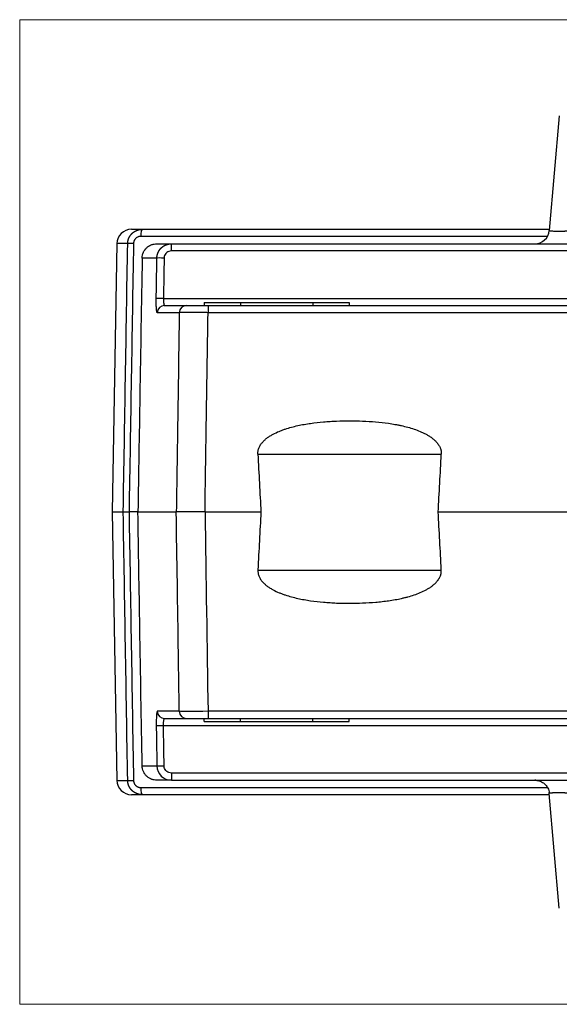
# Model space of a CAD drawing. Header units: millimetres. Extents: x 32 to 397, y 27 to 270.
# Tile 15 of 26: x 119 to 156, y 202 to 270. Entities that reach past the tile are written whole.
import ezdxf

# ---------------------------------------------------------------- set-up
doc = ezdxf.new("R2010")
doc.units = ezdxf.units.MM
doc.layers.add('1', color=7, linetype='Continuous', true_color=0xffffff)

msp = doc.modelspace()

# ---------------------------------------------------------------- linework, layer by layer
at = {"layer": '1', "color": 8, "linetype": 'Continuous', "lineweight": 18}
for p, q in [((118.83, 201.984), (118.83, 269.902)), ((204.92, 269.902), (118.83, 269.902)), ((118.83, 201.984), (204.92, 201.984))]:
    msp.add_line(p, q, dxfattribs=at)
at = {"layer": '1', "color": 18, "linetype": 'Continuous', "lineweight": 25}
for p, q in [((156.056, 263.26), (155.365, 255.356)), ((126.535, 255.443), (127.286, 255.443)), ((127.286, 255.443), (155.371, 255.443)), ((155.239, 254.952), (127.189, 254.952)), ((125.535, 254.46), (125.211, 235.943)), ((126.28, 254.46), (125.535, 254.46)), ((128.289, 254.443), (129.294, 254.443)), ((129.294, 254.443), (194.456, 254.443)), ((129.294, 253.952), (129.294, 254.443)), ((128.295, 253.46), (127.278, 253.46)), ((194.456, 253.952), (129.294, 253.952)), ((128.748, 250.674), (195.002, 250.674)), ((128.823, 250.183), (130.338, 250.183)), ((131.554, 250.383), (134.054, 250.383)), ((131.554, 250.383), (131.554, 250.183)), ((131.825, 250.183), (161.875, 250.183)), ((134.054, 250.383), (139.054, 250.383)), ((134.054, 250.383), (134.054, 250.183)), ((139.054, 250.383), (141.554, 250.383)), ((139.054, 250.383), (139.054, 250.183)), ((141.554, 250.383), (141.555, 250.383)), ((141.554, 250.383), (141.554, 250.183)), ((141.555, 250.383), (141.555, 250.183)), ((129.842, 249.692), (128.325, 249.692)), ((161.875, 249.692), (131.824, 249.692)), ((135.261, 239.942), (147.916, 239.942)), ((125.211, 235.943), (125.535, 217.425)), ((125.211, 235.943), (125.973, 235.943)), ((126.985, 235.943), (126.373, 235.943)), ((126.985, 235.943), (129.631, 235.943)), ((131.614, 235.943), (135.474, 235.943)), ((147.702, 235.943), (161.875, 235.943)), ((135.261, 231.942), (147.916, 231.942)), ((129.842, 222.194), (128.325, 222.194)), ((161.875, 222.194), (131.824, 222.194)), ((128.823, 221.703), (130.338, 221.703)), ((131.554, 221.503), (131.554, 221.703)), ((131.554, 221.503), (134.054, 221.503)), ((131.825, 221.703), (161.875, 221.703)), ((134.054, 221.503), (134.054, 221.703)), ((134.054, 221.503), (139.054, 221.503)), ((139.054, 221.503), (139.054, 221.703)), ((139.054, 221.503), (141.554, 221.503)), ((141.554, 221.503), (141.554, 221.703)), ((141.554, 221.503), (141.555, 221.503)), ((141.555, 221.503), (141.555, 221.703)), ((128.748, 221.212), (195.002, 221.212)), ((127.278, 218.425), (128.295, 218.425)), ((125.535, 217.425), (126.28, 217.425)), ((129.294, 217.443), (128.289, 217.443)), ((129.294, 217.934), (129.294, 217.443)), ((194.456, 217.934), (129.294, 217.934)), ((129.294, 217.443), (194.456, 217.443)), ((127.189, 216.934), (155.241, 216.934)), ((127.286, 216.443), (126.535, 216.443)), ((155.371, 216.443), (127.286, 216.443)), ((156.058, 208.625), (155.366, 216.53))]:
    msp.add_line(p, q, dxfattribs=at)
for centre, start, end in [((126.535, 254.443), 90, 179), ((154.369, 255.443), 270, 355), ((126.535, 217.443), 181, 270)]:
    msp.add_arc(centre, 1, start, end, dxfattribs=at)
for centre, major_axis, ratio, start_param, end_param in [((127.286, 254.943), (0, 0.5), 0.192886, 0, 1.553343), ((126.779, 254.452), (-0.5, 0.008), 0.014481, 4.909598, 6.222782), ((128.793, 253.452), (-0.5, 0.008), 0.01745, 4.712667, 6.193137), ((128.748, 250.665), (-0.5, 0.008), 0.01745, 4.712667, 6.193018), ((128.823, 249.683), (0, -0.5), 0.995693, 3.141593, 4.694936), ((130.338, 249.683), (0, -0.5), 0.991655, 3.141593, 4.694936), ((131.825, 249.683), (0, -0.5), 0.000175, 3.141593, 4.694936), ((141.592, 1326.887), (0.004, 1145.798), 0.017455, 2.819694, 2.830915), ((141.591, 1326.897), (0.003, 1145.807), 0.017455, 3.452269, 3.46349), ((141.591, -854.996), (-0.003, 1145.792), 0.017455, 0.310678, 0.321904), ((141.592, -855.005), (-0.004, 1145.801), 0.017455, 5.961282, 5.972508), ((128.823, 222.203), (0, 0.5), 0.995693, 1.58825, 3.141593), ((130.338, 222.203), (0, 0.5), 0.991655, 1.58825, 3.141593), ((131.825, 222.203), (0, 0.5), 0.000175, 1.58825, 3.141593), ((128.748, 221.22), (-0.5, -0.008), 0.01745, 0.090167, 1.570518), ((128.793, 218.434), (-0.5, -0.008), 0.01745, 0.090048, 1.570518), ((126.779, 217.434), (0.5, 0.008), 0.014481, 3.201996, 4.51518), ((154.37, 216.443), (0, 1), 1, 5.992645, 6.283185), ((127.286, 216.943), (0, 0.5), 0.192886, 1.58825, 3.141593), ((154.37, 216.443), (0, 1), 1, 4.799655, 4.856725)]:
    msp.add_ellipse(centre, major_axis=major_axis, ratio=ratio, start_param=start_param, end_param=end_param, dxfattribs=at)
for points, degree, knots in [([(126.28, 254.46), (126.28, 254.466), (126.28, 254.476), (126.281, 254.492), (126.282, 254.508), (126.283, 254.524), (126.285, 254.54), (126.286, 254.556), (126.288, 254.573), (126.291, 254.589), (126.293, 254.606), (126.296, 254.623), (126.299, 254.639), (126.303, 254.656), (126.307, 254.673), (126.311, 254.69), (126.316, 254.707), (126.32, 254.724), (126.326, 254.741), (126.331, 254.758), (126.337, 254.776), (126.343, 254.793), (126.35, 254.81), (126.357, 254.827), (126.364, 254.844), (126.372, 254.861), (126.38, 254.879), (126.389, 254.896), (126.398, 254.913), (126.407, 254.93), (126.417, 254.947), (126.427, 254.964), (126.437, 254.98), (126.448, 254.997), (126.46, 255.014), (126.471, 255.03), (126.484, 255.046), (126.496, 255.063), (126.509, 255.079), (126.523, 255.094), (126.536, 255.11), (126.551, 255.126), (126.565, 255.141), (126.58, 255.156), (126.596, 255.171), (126.612, 255.185), (126.628, 255.2), (126.645, 255.214), (126.662, 255.228), (126.68, 255.241), (126.697, 255.254), (126.716, 255.267), (126.735, 255.28), (126.754, 255.292), (126.773, 255.304), (126.793, 255.315), (126.814, 255.326), (126.834, 255.337), (126.855, 255.347), (126.877, 255.357), (126.898, 255.366), (126.92, 255.375), (126.943, 255.383), (126.966, 255.391), (126.989, 255.398), (127.012, 255.405), (127.036, 255.412), (127.06, 255.417), (127.084, 255.423), (127.108, 255.427), (127.133, 255.431), (127.158, 255.435), (127.183, 255.438), (127.208, 255.44), (127.234, 255.442), (127.26, 255.443), (127.277, 255.443), (127.286, 255.443)], 3, [0, 0, 0, 0, 0.010076, 0.020238, 0.030487, 0.040823, 0.051246, 0.061756, 0.072352, 0.083036, 0.093806, 0.104664, 0.11561, 0.126642, 0.137762, 0.14897, 0.160265, 0.171648, 0.183118, 0.194676, 0.206322, 0.218056, 0.229878, 0.241788, 0.253785, 0.265871, 0.278045, 0.290307, 0.302658, 0.315096, 0.327623, 0.340239, 0.352942, 0.365735, 0.378615, 0.391585, 0.404643, 0.417789, 0.431025, 0.444348, 0.457761, 0.471263, 0.484853, 0.498532, 0.5123, 0.526157, 0.540103, 0.554138, 0.568262, 0.582476, 0.596778, 0.611169, 0.62565, 0.640219, 0.654878, 0.669627, 0.684464, 0.699391, 0.714407, 0.729512, 0.744707, 0.759991, 0.775365, 0.790828, 0.806381, 0.822023, 0.837755, 0.853576, 0.869487, 0.885487, 0.901577, 0.917757, 0.934026, 0.950385, 0.966833, 0.983372, 1, 1, 1, 1]), ([(127.189, 254.952), (127.185, 254.952), (127.178, 254.952), (127.166, 254.951), (127.155, 254.951), (127.143, 254.95), (127.132, 254.949), (127.121, 254.947), (127.109, 254.946), (127.098, 254.944), (127.087, 254.942), (127.076, 254.939), (127.065, 254.937), (127.054, 254.934), (127.043, 254.931), (127.032, 254.927), (127.021, 254.924), (127.011, 254.92), (126.973, 254.905), (126.911, 254.874), (126.847, 254.824), (126.802, 254.777), (126.771, 254.738), (126.745, 254.697), (126.727, 254.661), (126.715, 254.632), (126.708, 254.612), (126.701, 254.591), (126.695, 254.57), (126.691, 254.548), (126.687, 254.527), (126.684, 254.505), (126.682, 254.483), (126.682, 254.468), (126.681, 254.46)], 3, [0, 0, 0, 0, 0.014896, 0.029733, 0.044517, 0.059254, 0.073953, 0.088619, 0.103261, 0.117884, 0.132496, 0.147104, 0.161716, 0.176338, 0.190977, 0.205641, 0.220336, 0.23507, 0.249849, 0.375177, 0.49934, 0.562516, 0.624804, 0.686821, 0.749194, 0.777145, 0.804941, 0.832641, 0.8603, 0.887978, 0.91573, 0.943614, 0.971685, 1, 1, 1, 1]), ([(155.365, 255.356), (155.365, 255.356), (155.364, 255.351), (155.381, 255.343), (155.458, 255.333), (155.58, 255.326), (155.742, 255.321), (155.882, 255.32), (155.971, 255.32), (155.998, 255.32), (156.025, 255.32), (156.053, 255.32), (156.082, 255.321), (156.111, 255.321), (156.141, 255.321), (156.171, 255.322), (156.202, 255.322), (156.233, 255.322), (156.265, 255.323), (156.297, 255.324), (156.33, 255.324), (156.363, 255.325), (156.397, 255.325), (156.431, 255.326), (156.465, 255.327), (156.5, 255.328), (156.536, 255.328), (156.572, 255.329), (156.608, 255.33), (156.645, 255.331), (156.682, 255.332), (156.719, 255.333), (156.757, 255.334), (156.795, 255.335), (156.834, 255.337), (156.872, 255.338), (156.911, 255.339), (156.951, 255.34), (156.99, 255.342), (157.03, 255.343), (157.071, 255.344), (157.111, 255.346), (157.152, 255.347), (157.192, 255.349), (157.233, 255.351), (157.275, 255.352), (157.316, 255.354), (157.343, 255.355), (157.357, 255.356)], 3, [0, 0, 0, 0, 0.000102, 0.104769, 0.207008, 0.30688, 0.404453, 0.499799, 0.511604, 0.523444, 0.535318, 0.547226, 0.559169, 0.571146, 0.583158, 0.595206, 0.607288, 0.619406, 0.631559, 0.643747, 0.655971, 0.668231, 0.680527, 0.692859, 0.705228, 0.717632, 0.730074, 0.742552, 0.755066, 0.767618, 0.780206, 0.792832, 0.805495, 0.818196, 0.830934, 0.84371, 0.856523, 0.869374, 0.882264, 0.895192, 0.908157, 0.921162, 0.934204, 0.947286, 0.960406, 0.973565, 0.986763, 1, 1, 1, 1]), ([(127.278, 253.46), (127.279, 253.527), (127.287, 253.592), (127.308, 253.687), (127.317, 253.719), (127.332, 253.766), (127.337, 253.781), (127.349, 253.812), (127.355, 253.827), (127.388, 253.902), (127.42, 253.959), (127.467, 254.026), (127.477, 254.039), (127.497, 254.065), (127.507, 254.078), (127.539, 254.115), (127.562, 254.139), (127.632, 254.206), (127.683, 254.246), (127.751, 254.29), (127.765, 254.299), (127.793, 254.315), (127.836, 254.338), (127.909, 254.371), (127.97, 254.393), (128.032, 254.411), (128.064, 254.418), (128.16, 254.437), (128.224, 254.443), (128.289, 254.443)], 3, [0, 0, 0, 0, 0.125, 0.125, 0.1875, 0.1875, 0.21875, 0.21875, 0.25, 0.25, 0.375, 0.375, 0.40625, 0.40625, 0.4375, 0.4375, 0.5, 0.5, 0.625, 0.625, 0.65625, 0.65625, 0.6875, 0.75, 0.8125, 0.8125, 0.875, 0.875, 1, 1, 1, 1]), ([(128.295, 253.46), (128.295, 253.465), (128.295, 253.475), (128.296, 253.49), (128.296, 253.505), (128.298, 253.521), (128.299, 253.536), (128.3, 253.551), (128.302, 253.566), (128.304, 253.582), (128.306, 253.597), (128.309, 253.613), (128.312, 253.628), (128.315, 253.644), (128.318, 253.659), (128.322, 253.675), (128.326, 253.69), (128.33, 253.706), (128.334, 253.722), (128.339, 253.737), (128.344, 253.753), (128.349, 253.768), (128.354, 253.784), (128.36, 253.799), (128.366, 253.815), (128.373, 253.831), (128.379, 253.846), (128.386, 253.861), (128.393, 253.877), (128.401, 253.892), (128.409, 253.907), (128.417, 253.923), (128.425, 253.938), (128.434, 253.953), (128.443, 253.968), (128.452, 253.983), (128.462, 253.997), (128.472, 254.012), (128.482, 254.027), (128.493, 254.041), (128.504, 254.055), (128.515, 254.069), (128.526, 254.084), (128.538, 254.097), (128.55, 254.111), (128.562, 254.125), (128.575, 254.138), (128.588, 254.151), (128.601, 254.164), (128.615, 254.177), (128.629, 254.19), (128.643, 254.202), (128.658, 254.214), (128.672, 254.226), (128.687, 254.238), (128.703, 254.249), (128.718, 254.261), (128.734, 254.271), (128.75, 254.282), (128.767, 254.293), (128.783, 254.303), (128.8, 254.313), (128.818, 254.322), (128.835, 254.331), (128.853, 254.34), (128.871, 254.349), (128.889, 254.357), (128.907, 254.365), (128.926, 254.373), (128.945, 254.38), (128.964, 254.387), (128.983, 254.394), (129.003, 254.4), (129.023, 254.405), (129.043, 254.411), (129.063, 254.416), (129.083, 254.42), (129.103, 254.425), (129.124, 254.428), (129.145, 254.432), (129.166, 254.435), (129.187, 254.437), (129.208, 254.439), (129.229, 254.441), (129.251, 254.442), (129.272, 254.443), (129.287, 254.443), (129.294, 254.443)], 3, [0, 0, 0, 0, 0.009618, 0.019286, 0.029006, 0.038777, 0.048598, 0.058471, 0.068394, 0.078369, 0.088394, 0.098471, 0.108599, 0.118777, 0.129007, 0.139288, 0.149619, 0.160002, 0.170436, 0.180921, 0.191457, 0.202044, 0.212682, 0.223371, 0.234112, 0.244903, 0.255746, 0.26664, 0.277584, 0.28858, 0.299627, 0.310726, 0.321875, 0.333075, 0.344327, 0.35563, 0.366984, 0.378389, 0.389845, 0.401353, 0.412911, 0.424521, 0.436182, 0.447894, 0.459658, 0.471472, 0.483338, 0.495255, 0.507223, 0.519243, 0.531314, 0.543435, 0.555609, 0.567833, 0.580108, 0.592435, 0.604813, 0.617243, 0.629723, 0.642255, 0.654838, 0.667472, 0.680158, 0.692895, 0.705683, 0.718522, 0.731413, 0.744355, 0.757348, 0.770393, 0.783489, 0.796636, 0.809834, 0.823084, 0.836385, 0.849737, 0.863141, 0.876596, 0.890102, 0.90366, 0.917269, 0.930929, 0.944641, 0.958403, 0.972218, 0.986083, 1, 1, 1, 1]), ([(127.278, 253.46), (127.225, 250.287), (127.172, 247.114), (127.075, 241.275), (127.03, 238.609), (126.985, 235.943)], 3, [0, 0, 0, 0, 0.543424, 0.543424, 1, 1, 1, 1]), ([(128.25, 250.674), (128.256, 251.007), (128.261, 251.341), (128.276, 252.269), (128.285, 252.865), (128.295, 253.46)], 3, [0, 0, 0, 0, 0.358814, 0.358814, 1, 1, 1, 1]), ([(129.294, 253.952), (129.238, 253.952), (129.18, 253.942), (129.074, 253.905), (129.024, 253.877), (128.936, 253.806), (128.897, 253.763), (128.838, 253.668), (128.817, 253.615), (128.797, 253.528), (128.793, 253.494), (128.793, 253.46)], 3, [0, 0, 0, 0, 0.218284, 0.218284, 0.436606, 0.436606, 0.654348, 0.654348, 0.871186, 0.871186, 1, 1, 1, 1]), ([(128.325, 249.692), (128.324, 249.692), (128.323, 249.692), (128.322, 249.692), (128.32, 249.693), (128.318, 249.694), (128.317, 249.695), (128.315, 249.696), (128.314, 249.698), (128.312, 249.7), (128.311, 249.703), (128.309, 249.705), (128.308, 249.708), (128.306, 249.711), (128.305, 249.714), (128.303, 249.718), (128.302, 249.722), (128.301, 249.726), (128.299, 249.731), (128.298, 249.735), (128.296, 249.74), (128.295, 249.746), (128.294, 249.751), (128.292, 249.757), (128.291, 249.763), (128.29, 249.77), (128.289, 249.776), (128.287, 249.783), (128.286, 249.79), (128.285, 249.798), (128.284, 249.805), (128.282, 249.813), (128.281, 249.822), (128.28, 249.83), (128.279, 249.839), (128.278, 249.848), (128.277, 249.857), (128.276, 249.867), (128.274, 249.877), (128.273, 249.887), (128.272, 249.897), (128.271, 249.908), (128.27, 249.919), (128.269, 249.93), (128.268, 249.942), (128.267, 249.954), (128.266, 249.966), (128.265, 249.982), (128.264, 250.002), (128.262, 250.026), (128.26, 250.051), (128.259, 250.077), (128.258, 250.102), (128.256, 250.129), (128.255, 250.155), (128.254, 250.182), (128.253, 250.21), (128.252, 250.238), (128.251, 250.266), (128.251, 250.295), (128.25, 250.324), (128.25, 250.354), (128.249, 250.384), (128.249, 250.415), (128.249, 250.446), (128.249, 250.477), (128.249, 250.509), (128.249, 250.541), (128.249, 250.574), (128.249, 250.607), (128.25, 250.64), (128.25, 250.663), (128.25, 250.674)], 3, [0, 0, 0, 0, 0.011405, 0.022742, 0.034014, 0.045223, 0.056372, 0.067464, 0.078502, 0.089489, 0.100427, 0.111321, 0.122172, 0.132984, 0.14376, 0.154504, 0.165217, 0.175905, 0.186569, 0.197213, 0.207841, 0.218455, 0.22906, 0.239657, 0.250251, 0.260845, 0.271442, 0.282046, 0.292659, 0.303286, 0.313928, 0.324591, 0.335277, 0.345988, 0.356729, 0.367503, 0.378312, 0.38916, 0.40005, 0.410985, 0.421968, 0.433002, 0.44409, 0.455234, 0.466438, 0.477705, 0.489037, 0.500437, 0.522213, 0.543744, 0.565048, 0.586148, 0.607064, 0.627817, 0.648431, 0.668927, 0.689328, 0.709659, 0.729942, 0.750201, 0.770461, 0.790745, 0.811076, 0.83148, 0.851978, 0.872594, 0.89335, 0.91427, 0.935374, 0.956683, 0.978219, 1, 1, 1, 1]), ([(128.748, 250.674), (128.748, 250.67), (128.748, 250.663), (128.748, 250.652), (128.747, 250.641), (128.747, 250.629), (128.747, 250.618), (128.747, 250.607), (128.747, 250.595), (128.747, 250.584), (128.747, 250.572), (128.748, 250.561), (128.748, 250.549), (128.748, 250.538), (128.748, 250.526), (128.749, 250.515), (128.749, 250.503), (128.75, 250.492), (128.75, 250.48), (128.751, 250.469), (128.752, 250.458), (128.752, 250.446), (128.753, 250.435), (128.754, 250.424), (128.755, 250.413), (128.756, 250.402), (128.757, 250.392), (128.758, 250.381), (128.759, 250.371), (128.76, 250.361), (128.762, 250.35), (128.763, 250.341), (128.764, 250.331), (128.766, 250.321), (128.767, 250.312), (128.769, 250.303), (128.77, 250.294), (128.772, 250.285), (128.774, 250.277), (128.776, 250.269), (128.777, 250.261), (128.779, 250.254), (128.781, 250.247), (128.783, 250.24), (128.785, 250.233), (128.787, 250.227), (128.79, 250.221), (128.792, 250.216), (128.794, 250.211), (128.796, 250.206), (128.799, 250.202), (128.801, 250.198), (128.804, 250.194), (128.806, 250.191), (128.809, 250.189), (128.812, 250.187), (128.814, 250.185), (128.817, 250.184), (128.82, 250.183), (128.822, 250.183), (128.823, 250.183)], 3, [0, 0, 0, 0, 0.014236, 0.028572, 0.043008, 0.057545, 0.072182, 0.086921, 0.101762, 0.116705, 0.13175, 0.146898, 0.162148, 0.177503, 0.19296, 0.208522, 0.224189, 0.239959, 0.255835, 0.271816, 0.287902, 0.304094, 0.320392, 0.336797, 0.353307, 0.369925, 0.38665, 0.403482, 0.420421, 0.437468, 0.454624, 0.471887, 0.489259, 0.506739, 0.524329, 0.542027, 0.559835, 0.577752, 0.595779, 0.613916, 0.632163, 0.65052, 0.668988, 0.687566, 0.706255, 0.725055, 0.743966, 0.762989, 0.782123, 0.801368, 0.820726, 0.840195, 0.859777, 0.879471, 0.899277, 0.919196, 0.939227, 0.959372, 0.979629, 1, 1, 1, 1]), ([(130.338, 250.183), (130.373, 250.183), (130.629, 250.183), (130.836, 250.183), (131.039, 250.183), (131.296, 250.183), (131.421, 250.183), (131.69, 250.183), (131.825, 250.183)], 2, [0, 0, 0, 0.25, 0.5, 0.5, 0.75, 0.75, 0.875, 1, 1, 1]), ([(131.824, 249.692), (131.704, 249.693), (131.584, 249.695), (131.348, 249.698), (131.232, 249.699), (131.007, 249.701), (130.899, 249.702), (130.693, 249.703), (130.595, 249.703), (130.415, 249.703), (130.332, 249.703), (130.183, 249.702), (130.117, 249.701), (130.004, 249.699), (129.957, 249.698), (129.884, 249.695), (129.857, 249.693), (129.842, 249.692)], 3, [0, 0, 0, 0, 0.125, 0.125, 0.25, 0.25, 0.375, 0.375, 0.5, 0.5, 0.625, 0.625, 0.75, 0.75, 0.875, 0.875, 1, 1, 1, 1]), ([(131.614, 235.943), (131.644, 237.948), (131.675, 239.952), (131.745, 244.535), (131.785, 247.113), (131.824, 249.692)], 3, [0, 0, 0, 0, 0.437433, 0.437433, 1, 1, 1, 1]), ([(135.261, 239.942), (135.257, 240.019), (135.262, 240.095), (135.283, 240.206), (135.292, 240.243), (135.315, 240.317), (135.328, 240.353), (135.373, 240.458), (135.41, 240.524), (135.473, 240.62), (135.496, 240.651), (135.543, 240.711), (135.567, 240.74), (135.643, 240.825), (135.697, 240.878), (135.782, 240.953), (135.811, 240.978), (135.87, 241.026), (135.901, 241.049), (135.993, 241.117), (136.055, 241.159), (136.184, 241.239), (136.249, 241.276), (136.448, 241.384), (136.585, 241.448), (136.76, 241.521), (136.795, 241.535), (136.865, 241.563), (136.972, 241.604), (137.078, 241.641), (137.293, 241.713), (137.436, 241.756), (137.726, 241.833), (137.871, 241.869), (138.163, 241.933), (138.31, 241.962), (138.604, 242.014), (138.752, 242.038), (139.196, 242.101), (139.494, 242.135), (139.869, 242.168), (139.944, 242.174), (140.094, 242.185), (140.319, 242.2), (140.544, 242.212), (140.993, 242.231), (141.292, 242.236), (141.89, 242.236), (142.189, 242.23), (142.786, 242.206), (143.084, 242.187), (143.679, 242.135), (143.976, 242.102), (144.422, 242.038), (144.57, 242.014), (144.792, 241.975), (144.866, 241.961), (145.014, 241.932), (145.088, 241.916), (145.31, 241.868), (145.456, 241.832), (145.747, 241.754), (145.891, 241.711), (146.176, 241.615), (146.317, 241.563), (146.526, 241.475), (146.595, 241.445), (146.698, 241.396), (146.732, 241.379), (146.8, 241.345), (146.833, 241.327), (146.933, 241.273), (146.999, 241.235), (147.127, 241.155), (147.19, 241.112), (147.312, 241.022), (147.371, 240.975), (147.483, 240.874), (147.537, 240.821), (147.612, 240.737), (147.636, 240.708), (147.671, 240.663), (147.683, 240.648), (147.705, 240.617), (147.716, 240.601), (147.768, 240.522), (147.805, 240.455), (147.842, 240.368), (147.849, 240.35), (147.862, 240.315), (147.868, 240.296), (147.885, 240.242), (147.894, 240.205), (147.914, 240.093), (147.92, 240.018), (147.916, 239.942)], 3, [0, 0, 0, 0, 0.015625, 0.015625, 0.023438, 0.023438, 0.03125, 0.03125, 0.046875, 0.046875, 0.054688, 0.054688, 0.0625, 0.0625, 0.078125, 0.078125, 0.085938, 0.085938, 0.09375, 0.09375, 0.109375, 0.109375, 0.125, 0.125, 0.15625, 0.15625, 0.164063, 0.164063, 0.171875, 0.1875, 0.1875, 0.21875, 0.21875, 0.25, 0.25, 0.28125, 0.28125, 0.3125, 0.3125, 0.375, 0.375, 0.390625, 0.390625, 0.40625, 0.4375, 0.4375, 0.5, 0.5, 0.5625, 0.5625, 0.625, 0.625, 0.6875, 0.6875, 0.71875, 0.71875, 0.734375, 0.734375, 0.75, 0.75, 0.78125, 0.78125, 0.8125, 0.8125, 0.84375, 0.84375, 0.859375, 0.859375, 0.867188, 0.867188, 0.875, 0.875, 0.890625, 0.890625, 0.90625, 0.90625, 0.921875, 0.921875, 0.9375, 0.9375, 0.945313, 0.945313, 0.949219, 0.949219, 0.953125, 0.953125, 0.96875, 0.96875, 0.972656, 0.972656, 0.976563, 0.976563, 0.984375, 0.984375, 1, 1, 1, 1]), ([(125.973, 235.943), (125.974, 235.943), (125.982, 235.943), (125.999, 235.943), (126.014, 235.943), (126.02, 235.943), (126.032, 235.943), (126.039, 235.943), (126.06, 235.943), (126.076, 235.943), (126.104, 235.943), (126.113, 235.943), (126.133, 235.943), (126.143, 235.943), (126.174, 235.943), (126.197, 235.943), (126.232, 235.943), (126.244, 235.943), (126.269, 235.943), (126.282, 235.943), (126.32, 235.943), (126.346, 235.943), (126.373, 235.943)], 3, [0, 0, 0, 0, 0.125, 0.25, 0.25, 0.3125, 0.3125, 0.375, 0.375, 0.5, 0.5, 0.5625, 0.5625, 0.625, 0.625, 0.75, 0.75, 0.8125, 0.8125, 0.875, 0.875, 1, 1, 1, 1]), ([(127.278, 218.425), (127.225, 221.599), (127.172, 224.772), (127.075, 230.611), (127.03, 233.277), (126.985, 235.943)], 3, [0, 0, 0, 0, 0.543424, 0.543424, 1, 1, 1, 1]), ([(129.842, 222.194), (129.821, 223.527), (129.801, 224.86), (129.731, 229.443), (129.681, 232.693), (129.631, 235.943)], 3, [0, 0, 0, 0, 0.290857, 0.290857, 1, 1, 1, 1]), ([(131.614, 235.943), (131.493, 235.943), (131.373, 235.943), (131.197, 235.943), (131.139, 235.943), (131.052, 235.943), (131.023, 235.943), (130.966, 235.943), (130.937, 235.943), (130.796, 235.943), (130.688, 235.943), (130.535, 235.943), (130.485, 235.943), (130.412, 235.943), (130.388, 235.943), (130.341, 235.943), (130.317, 235.943), (130.204, 235.943), (130.122, 235.943), (130.011, 235.943), (129.975, 235.943), (129.926, 235.943), (129.91, 235.943), (129.879, 235.943), (129.864, 235.943), (129.793, 235.943), (129.747, 235.943), (129.692, 235.943), (129.676, 235.943), (129.65, 235.943), (129.639, 235.943), (129.631, 235.943)], 3, [0, 0, 0, 0, 0.125, 0.125, 0.1875, 0.1875, 0.21875, 0.21875, 0.25, 0.25, 0.375, 0.375, 0.4375, 0.4375, 0.46875, 0.46875, 0.5, 0.5, 0.625, 0.625, 0.6875, 0.6875, 0.71875, 0.71875, 0.75, 0.75, 0.875, 0.875, 0.9375, 0.9375, 1, 1, 1, 1]), ([(135.261, 231.942), (135.257, 231.865), (135.262, 231.789), (135.283, 231.678), (135.292, 231.641), (135.315, 231.567), (135.328, 231.531), (135.373, 231.426), (135.41, 231.36), (135.473, 231.264), (135.496, 231.233), (135.542, 231.173), (135.567, 231.144), (135.642, 231.059), (135.696, 231.006), (135.782, 230.931), (135.811, 230.906), (135.87, 230.858), (135.9, 230.835), (135.992, 230.768), (136.055, 230.725), (136.183, 230.645), (136.248, 230.608), (136.447, 230.5), (136.584, 230.436), (136.759, 230.363), (136.794, 230.349), (136.865, 230.321), (136.971, 230.28), (137.078, 230.243), (137.292, 230.171), (137.436, 230.128), (137.725, 230.051), (137.87, 230.015), (138.162, 229.951), (138.309, 229.922), (138.603, 229.87), (138.751, 229.846), (139.195, 229.783), (139.493, 229.749), (139.868, 229.716), (139.943, 229.71), (140.093, 229.699), (140.318, 229.684), (140.543, 229.672), (140.992, 229.653), (141.592, 229.641), (142.191, 229.654), (142.789, 229.678), (143.089, 229.697), (143.537, 229.736), (143.687, 229.751), (143.985, 229.785), (144.135, 229.805), (144.433, 229.847), (144.582, 229.871), (144.878, 229.924), (145.025, 229.954), (145.246, 230.002), (145.319, 230.019), (145.465, 230.055), (145.538, 230.074), (145.756, 230.133), (145.9, 230.176), (146.184, 230.271), (146.324, 230.324), (146.601, 230.44), (146.737, 230.504), (146.903, 230.594), (146.936, 230.613), (147.001, 230.651), (147.034, 230.671), (147.13, 230.731), (147.192, 230.773), (147.283, 230.84), (147.313, 230.864), (147.372, 230.911), (147.401, 230.936), (147.485, 231.011), (147.539, 231.064), (147.638, 231.176), (147.685, 231.235), (147.737, 231.315), (147.747, 231.331), (147.767, 231.363), (147.795, 231.413), (147.819, 231.464), (147.849, 231.533), (147.862, 231.569), (147.879, 231.623), (147.884, 231.641), (147.893, 231.678), (147.897, 231.697), (147.914, 231.79), (147.92, 231.866), (147.916, 231.942)], 3, [0, 0, 0, 0, 0.015625, 0.015625, 0.023437, 0.023437, 0.03125, 0.03125, 0.046875, 0.046875, 0.054687, 0.054687, 0.0625, 0.0625, 0.078125, 0.078125, 0.085937, 0.085937, 0.09375, 0.09375, 0.109375, 0.109375, 0.125, 0.125, 0.15625, 0.15625, 0.164062, 0.164062, 0.171875, 0.1875, 0.1875, 0.21875, 0.21875, 0.25, 0.25, 0.28125, 0.28125, 0.3125, 0.3125, 0.375, 0.375, 0.390625, 0.390625, 0.40625, 0.4375, 0.4375, 0.5, 0.5625, 0.5625, 0.625, 0.625, 0.65625, 0.65625, 0.6875, 0.6875, 0.71875, 0.71875, 0.75, 0.75, 0.765625, 0.765625, 0.78125, 0.78125, 0.8125, 0.8125, 0.84375, 0.84375, 0.875, 0.875, 0.882812, 0.882812, 0.890625, 0.890625, 0.90625, 0.90625, 0.914062, 0.914062, 0.921875, 0.921875, 0.9375, 0.9375, 0.953125, 0.953125, 0.957031, 0.957031, 0.960937, 0.96875, 0.96875, 0.976562, 0.976562, 0.980469, 0.980469, 0.984375, 0.984375, 1, 1, 1, 1]), ([(130.338, 221.703), (130.338, 221.703), (130.34, 221.703), (130.343, 221.703), (130.346, 221.703), (130.35, 221.703), (130.354, 221.703), (130.358, 221.703), (130.362, 221.703), (130.367, 221.703), (130.372, 221.703), (130.377, 221.703), (130.383, 221.703), (130.389, 221.703), (130.395, 221.703), (130.401, 221.703), (130.408, 221.703), (130.415, 221.703), (130.422, 221.703), (130.43, 221.703), (130.438, 221.703), (130.446, 221.703), (130.454, 221.703), (130.463, 221.703), (130.472, 221.703), (130.482, 221.703), (130.492, 221.703), (130.515, 221.703), (130.556, 221.703), (130.618, 221.703), (130.685, 221.703), (130.758, 221.703), (130.831, 221.703), (130.913, 221.703), (131.012, 221.703), (131.141, 221.703), (131.262, 221.703), (131.362, 221.703), (131.427, 221.703), (131.489, 221.703), (131.548, 221.703), (131.603, 221.703), (131.654, 221.703), (131.702, 221.703), (131.747, 221.703), (131.787, 221.703), (131.812, 221.703), (131.825, 221.703)], 3, [0, 0, 0, 0, 0.009262, 0.01855, 0.027864, 0.037204, 0.046573, 0.055969, 0.065393, 0.074846, 0.084329, 0.093842, 0.103386, 0.112961, 0.122567, 0.132205, 0.141877, 0.151581, 0.161319, 0.171092, 0.180899, 0.190741, 0.20062, 0.210534, 0.220485, 0.230474, 0.2405, 0.250564, 0.301739, 0.352271, 0.402203, 0.451569, 0.500397, 0.542897, 0.598637, 0.667671, 0.750157, 0.783238, 0.814529, 0.844033, 0.871747, 0.897669, 0.921788, 0.944096, 0.964578, 0.983218, 1, 1, 1, 1]), ([(128.25, 221.212), (128.256, 220.878), (128.261, 220.545), (128.276, 219.616), (128.285, 219.021), (128.295, 218.425)], 3, [0, 0, 0, 0, 0.358814, 0.358814, 1, 1, 1, 1]), ([(128.289, 217.443), (128.224, 217.443), (128.16, 217.449), (128.065, 217.467), (128.034, 217.475), (127.987, 217.488), (127.972, 217.493), (127.941, 217.504), (127.926, 217.509), (127.851, 217.539), (127.793, 217.569), (127.712, 217.621), (127.685, 217.64), (127.647, 217.67), (127.634, 217.681), (127.609, 217.702), (127.597, 217.713), (127.539, 217.769), (127.496, 217.818), (127.449, 217.885), (127.44, 217.899), (127.423, 217.927), (127.414, 217.941), (127.39, 217.984), (127.375, 218.013), (127.336, 218.102), (127.316, 218.164), (127.298, 218.245), (127.295, 218.261), (127.289, 218.294), (127.282, 218.343), (127.279, 218.392), (127.278, 218.425)], 3, [0, 0, 0, 0, 0.125, 0.125, 0.1875, 0.1875, 0.21875, 0.21875, 0.25, 0.25, 0.375, 0.375, 0.4375, 0.4375, 0.46875, 0.46875, 0.5, 0.5, 0.625, 0.625, 0.65625, 0.65625, 0.6875, 0.6875, 0.75, 0.75, 0.875, 0.875, 0.90625, 0.90625, 0.9375, 1, 1, 1, 1]), ([(129.294, 217.934), (129.238, 217.934), (129.18, 217.944), (129.074, 217.981), (129.024, 218.009), (128.936, 218.079), (128.897, 218.123), (128.838, 218.218), (128.817, 218.271), (128.797, 218.358), (128.793, 218.392), (128.793, 218.425)], 3, [0, 0, 0, 0, 0.218284, 0.218284, 0.436606, 0.436606, 0.654348, 0.654348, 0.871186, 0.871186, 1, 1, 1, 1]), ([(127.286, 216.443), (127.28, 216.443), (127.269, 216.443), (127.253, 216.443), (127.237, 216.444), (127.221, 216.445), (127.205, 216.446), (127.189, 216.448), (127.173, 216.449), (127.157, 216.451), (127.141, 216.453), (127.125, 216.456), (127.11, 216.458), (127.094, 216.461), (127.079, 216.464), (127.064, 216.467), (127.049, 216.471), (127.034, 216.475), (127.019, 216.479), (127.004, 216.483), (126.989, 216.487), (126.975, 216.492), (126.96, 216.497), (126.946, 216.502), (126.932, 216.507), (126.918, 216.512), (126.904, 216.518), (126.89, 216.523), (126.876, 216.529), (126.863, 216.536), (126.849, 216.542), (126.836, 216.548), (126.823, 216.555), (126.81, 216.562), (126.797, 216.569), (126.785, 216.576), (126.772, 216.583), (126.76, 216.59), (126.748, 216.598), (126.736, 216.606), (126.724, 216.614), (126.712, 216.621), (126.7, 216.63), (126.689, 216.638), (126.678, 216.646), (126.667, 216.655), (126.656, 216.663), (126.645, 216.672), (126.634, 216.681), (126.624, 216.69), (126.614, 216.699), (126.604, 216.708), (126.594, 216.717), (126.584, 216.727), (126.574, 216.736), (126.565, 216.746), (126.556, 216.755), (126.546, 216.765), (126.537, 216.775), (126.529, 216.784), (126.52, 216.794), (126.512, 216.804), (126.503, 216.814), (126.495, 216.825), (126.487, 216.835), (126.479, 216.845), (126.472, 216.855), (126.464, 216.866), (126.457, 216.876), (126.45, 216.886), (126.443, 216.897), (126.436, 216.907), (126.43, 216.918), (126.423, 216.929), (126.417, 216.939), (126.411, 216.95), (126.405, 216.961), (126.399, 216.971), (126.393, 216.982), (126.388, 216.993), (126.382, 217.004), (126.377, 217.014), (126.372, 217.025), (126.367, 217.036), (126.362, 217.047), (126.358, 217.058), (126.353, 217.069), (126.349, 217.079), (126.345, 217.09), (126.34, 217.101), (126.337, 217.112), (126.333, 217.123), (126.329, 217.133), (126.326, 217.144), (126.322, 217.155), (126.319, 217.166), (126.316, 217.177), (126.313, 217.187), (126.311, 217.198), (126.308, 217.209), (126.305, 217.219), (126.303, 217.23), (126.301, 217.241), (126.299, 217.251), (126.297, 217.262), (126.295, 217.272), (126.293, 217.283), (126.291, 217.293), (126.29, 217.304), (126.288, 217.314), (126.287, 217.324), (126.286, 217.335), (126.285, 217.345), (126.284, 217.355), (126.283, 217.365), (126.282, 217.376), (126.282, 217.386), (126.281, 217.396), (126.281, 217.406), (126.28, 217.416), (126.28, 217.422), (126.28, 217.425)], 3, [0, 0, 0, 0, 0.01049, 0.020945, 0.031364, 0.041748, 0.052096, 0.062408, 0.072684, 0.082925, 0.093131, 0.103301, 0.113435, 0.123533, 0.133596, 0.143624, 0.153615, 0.163572, 0.173492, 0.183377, 0.193227, 0.203041, 0.212819, 0.222562, 0.232269, 0.241941, 0.251577, 0.261178, 0.270743, 0.280273, 0.289767, 0.299226, 0.308649, 0.318037, 0.327389, 0.336706, 0.345988, 0.355233, 0.364444, 0.373619, 0.382759, 0.391863, 0.400932, 0.409965, 0.418963, 0.427925, 0.436853, 0.445744, 0.454601, 0.463422, 0.472208, 0.480958, 0.489673, 0.498353, 0.506997, 0.515606, 0.52418, 0.532719, 0.541222, 0.54969, 0.558123, 0.56652, 0.574882, 0.583209, 0.591501, 0.599758, 0.607979, 0.616165, 0.624316, 0.632432, 0.640512, 0.648558, 0.656568, 0.664543, 0.672483, 0.680388, 0.688258, 0.696093, 0.703893, 0.711658, 0.719387, 0.727082, 0.734741, 0.742366, 0.749955, 0.75751, 0.76503, 0.772514, 0.779964, 0.787379, 0.794759, 0.802104, 0.809414, 0.816689, 0.823929, 0.831135, 0.838306, 0.845442, 0.852543, 0.859609, 0.866641, 0.873637, 0.8806, 0.887527, 0.89442, 0.901278, 0.908101, 0.91489, 0.921644, 0.928363, 0.935048, 0.941699, 0.948314, 0.954896, 0.961443, 0.967955, 0.974433, 0.980876, 0.987285, 0.99366, 1, 1, 1, 1]), ([(126.681, 217.425), (126.681, 217.422), (126.682, 217.414), (126.682, 217.402), (126.683, 217.39), (126.684, 217.379), (126.686, 217.367), (126.687, 217.356), (126.689, 217.344), (126.692, 217.333), (126.694, 217.322), (126.697, 217.31), (126.7, 217.299), (126.703, 217.288), (126.707, 217.277), (126.71, 217.266), (126.715, 217.256), (126.719, 217.245), (126.728, 217.223), (126.745, 217.19), (126.771, 217.148), (126.801, 217.11), (126.835, 217.074), (126.872, 217.042), (126.912, 217.014), (126.954, 216.99), (126.991, 216.973), (127.02, 216.963), (127.04, 216.956), (127.061, 216.95), (127.082, 216.945), (127.103, 216.941), (127.124, 216.938), (127.146, 216.936), (127.167, 216.934), (127.182, 216.934), (127.189, 216.934)], 3, [0, 0, 0, 0, 0.015, 0.029921, 0.04477, 0.059556, 0.074286, 0.088969, 0.103613, 0.118226, 0.132817, 0.147395, 0.161967, 0.176542, 0.191128, 0.205735, 0.22037, 0.235042, 0.249759, 0.312276, 0.374342, 0.436582, 0.499617, 0.56203, 0.624102, 0.686411, 0.749528, 0.777507, 0.805338, 0.833067, 0.860742, 0.888412, 0.916125, 0.943929, 0.971872, 1, 1, 1, 1]), ([(154.537, 217.43), (154.672, 217.405), (154.877, 217.328), (155.118, 217.128), (155.295, 216.873), (155.355, 216.668), (155.369, 216.534)], 3, [0, 0, 0, 0, 0.300836, 0.50573, 0.706862, 1, 1, 1, 1]), ([(157.358, 216.53), (157.351, 216.53), (157.336, 216.531), (157.314, 216.532), (157.292, 216.533), (157.27, 216.534), (157.248, 216.535), (157.226, 216.536), (157.204, 216.536), (157.182, 216.537), (157.161, 216.538), (157.139, 216.539), (157.117, 216.54), (157.096, 216.54), (157.074, 216.541), (157.053, 216.542), (157.031, 216.543), (157.01, 216.544), (156.989, 216.544), (156.968, 216.545), (156.946, 216.546), (156.925, 216.546), (156.904, 216.547), (156.884, 216.548), (156.863, 216.548), (156.842, 216.549), (156.822, 216.55), (156.801, 216.55), (156.781, 216.551), (156.76, 216.551), (156.74, 216.552), (156.72, 216.553), (156.7, 216.553), (156.68, 216.554), (156.66, 216.554), (156.641, 216.555), (156.621, 216.555), (156.602, 216.556), (156.582, 216.556), (156.563, 216.557), (156.544, 216.557), (156.525, 216.558), (156.506, 216.558), (156.487, 216.559), (156.469, 216.559), (156.45, 216.559), (156.432, 216.56), (156.414, 216.56), (156.395, 216.56), (156.377, 216.561), (156.36, 216.561), (156.342, 216.562), (156.324, 216.562), (156.307, 216.562), (156.289, 216.562), (156.272, 216.563), (156.255, 216.563), (156.238, 216.563), (156.222, 216.563), (156.205, 216.564), (156.188, 216.564), (156.172, 216.564), (156.156, 216.564), (156.14, 216.565), (156.124, 216.565), (156.108, 216.565), (156.093, 216.565), (156.077, 216.565), (156.062, 216.565), (156.047, 216.565), (156.032, 216.565), (156.017, 216.566), (156.002, 216.566), (155.988, 216.566), (155.974, 216.566), (155.959, 216.566), (155.941, 216.566), (155.919, 216.566), (155.894, 216.566), (155.869, 216.565), (155.844, 216.565), (155.82, 216.565), (155.797, 216.565), (155.773, 216.565), (155.751, 216.564), (155.729, 216.564), (155.707, 216.563), (155.686, 216.563), (155.666, 216.562), (155.646, 216.562), (155.626, 216.561), (155.608, 216.56), (155.589, 216.56), (155.572, 216.559), (155.555, 216.558), (155.539, 216.557), (155.523, 216.557), (155.508, 216.556), (155.494, 216.555), (155.481, 216.554), (155.468, 216.553), (155.456, 216.552), (155.444, 216.55), (155.434, 216.549), (155.424, 216.548), (155.415, 216.547), (155.406, 216.545), (155.399, 216.544), (155.392, 216.543), (155.386, 216.541), (155.38, 216.54), (155.376, 216.538), (155.372, 216.537), (155.37, 216.535), (155.368, 216.534), (155.366, 216.532), (155.366, 216.531), (155.366, 216.53)], 3, [0, 0, 0, 0, 0.00706, 0.014108, 0.021146, 0.028172, 0.035187, 0.042192, 0.049185, 0.056168, 0.063139, 0.0701, 0.07705, 0.083989, 0.090916, 0.097834, 0.10474, 0.111635, 0.11852, 0.125394, 0.132257, 0.139109, 0.145951, 0.152781, 0.159602, 0.166411, 0.17321, 0.179998, 0.186776, 0.193543, 0.200299, 0.207045, 0.21378, 0.220505, 0.227219, 0.233923, 0.240616, 0.247299, 0.253972, 0.260634, 0.267285, 0.273927, 0.280557, 0.287178, 0.293788, 0.300388, 0.306978, 0.313558, 0.320127, 0.326686, 0.333235, 0.339774, 0.346302, 0.352821, 0.359329, 0.365827, 0.372316, 0.378794, 0.385262, 0.39172, 0.398168, 0.404607, 0.411035, 0.417453, 0.423862, 0.430261, 0.43665, 0.443029, 0.449398, 0.455758, 0.462107, 0.468447, 0.474778, 0.481098, 0.48741, 0.493711, 0.500003, 0.511803, 0.523638, 0.535507, 0.547411, 0.559349, 0.571321, 0.583328, 0.595371, 0.607448, 0.619561, 0.631709, 0.643892, 0.656112, 0.668367, 0.680658, 0.692985, 0.705348, 0.717748, 0.730184, 0.742657, 0.755166, 0.767713, 0.780296, 0.792917, 0.805575, 0.81827, 0.831003, 0.843773, 0.856582, 0.869428, 0.882312, 0.895234, 0.908195, 0.921194, 0.934231, 0.947307, 0.960422, 0.973576, 0.986768, 1, 1, 1, 1])]:
    msp.add_open_spline(points, degree=degree, knots=knots, dxfattribs=at)
for points, degree in [([(125.973, 235.943), (126.075, 242.115), (126.178, 248.288), (126.28, 254.46)], 3), ([(126.681, 254.46), (126.579, 248.288), (126.476, 242.115), (126.373, 235.943)], 3), ([(128.793, 253.46), (128.778, 252.532), (128.763, 251.603), (128.748, 250.674)], 3), ([(129.842, 249.692), (129.802, 247.113), (129.763, 244.535), (129.723, 241.957)], 3), ([(129.723, 241.957), (129.693, 239.952), (129.662, 237.948), (129.631, 235.943)], 3), ([(126.28, 217.425), (126.178, 223.598), (126.075, 229.77), (125.973, 235.943)], 3), ([(126.373, 235.943), (126.476, 229.77), (126.579, 223.598), (126.681, 217.425)], 3), ([(131.614, 235.943), (131.684, 231.36), (131.754, 226.777), (131.824, 222.194)], 3), ([(128.325, 222.194), (128.275, 222.194), (128.242, 221.75), (128.25, 221.212)], 3), ([(131.824, 222.194), (130.834, 222.19), (129.97, 222.19), (129.842, 222.194)], 3), ([(128.748, 221.212), (128.74, 221.481), (128.773, 221.703), (128.823, 221.703)], 3), ([(128.793, 218.425), (128.778, 219.354), (128.763, 220.283), (128.748, 221.212)], 3), ([(128.295, 218.425), (128.304, 217.884), (128.758, 217.443), (129.294, 217.443)], 3), ([(154.45, 217.44), (154.635, 217.411)], 1)]:
    msp.add_open_spline(points, degree=degree, dxfattribs=at)

doc.saveas('drawing.dxf')
